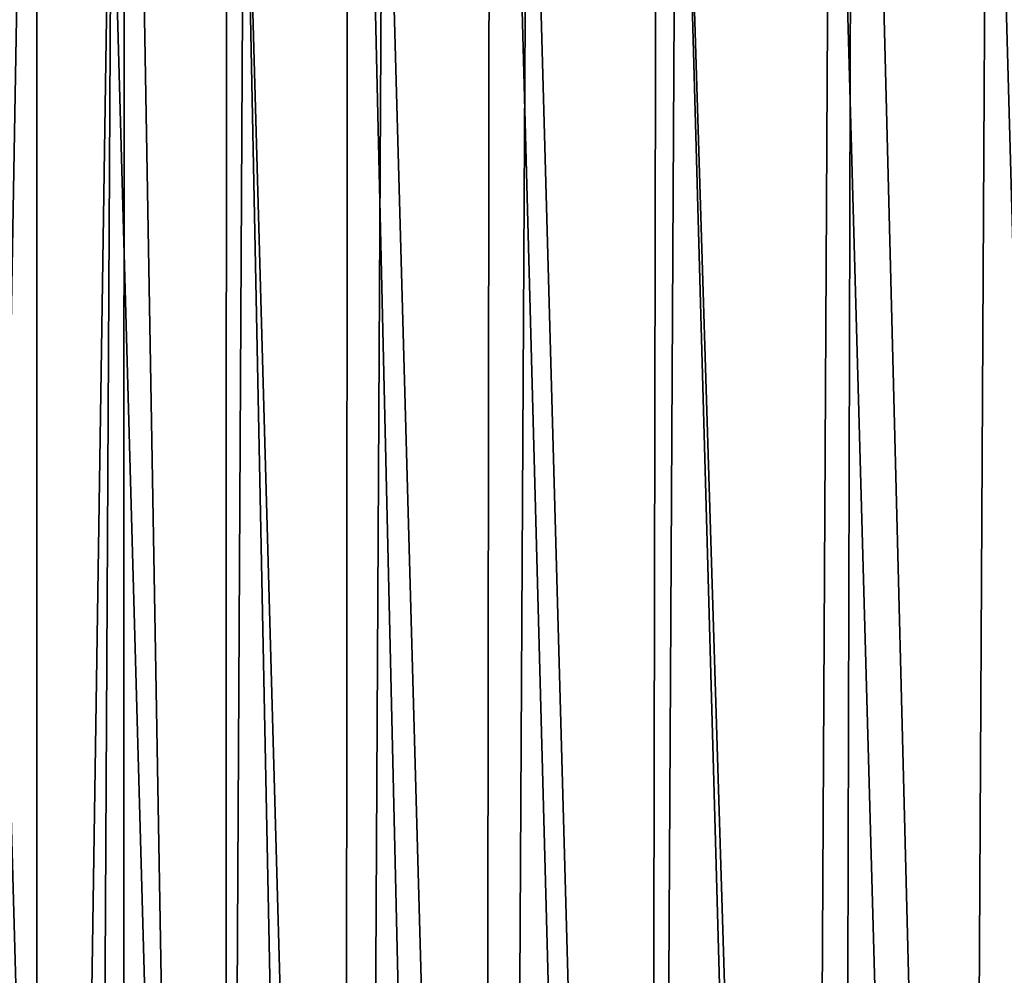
# Model space of a CAD drawing. Header units: metres. Extents: x -23 to 23, y -134 to 23.
# Tile 76 of 88: x -13 to -5, y 6 to 14. Entities that reach past the tile are written whole.
import ezdxf

# ---------------------------------------------------------------- set-up
doc = ezdxf.new("R2010")
doc.units = ezdxf.units.M
doc.layers.add('solid_509541_115_SW0003', color=7, linetype='CONTINUOUS')

msp = doc.modelspace()

# ---------------------------------------------------------------- linework, layer by layer
at = {"layer": 'solid_509541_115_SW0003'}
for points in [[(-6.278699, 23.40476), (-6.401787, -23.40097), (-7.844799, 23.350906)], [(-6.278699, 23.40476), (-5.086221, -23.437605), (-6.401787, -23.40097)], [(-4.931244, 23.44136), (-5.086221, -23.437605), (-6.278699, 23.40476)], [(-4.931244, 23.44136), (-3.612106, -23.468611), (-5.086221, -23.437605)], [(-9.180573, 23.295422), (-9.238968, -23.292799), (-10.319176, 23.241352)], [(-9.180573, 23.295422), (-7.932271, -23.347544), (-9.238968, -23.292799)], [(-7.844799, 23.350906), (-7.932271, -23.347544), (-9.180573, 23.295422)], [(-7.844799, 23.350906), (-6.401787, -23.40097), (-7.932271, -23.347544)], [(-10.319176, 23.241352), (-10.354283, -23.239584), (-11.287642, 23.190578)], [(-10.319176, 23.241352), (-9.238968, -23.292799), (-10.354283, -23.239584)], [(-12.109802, 23.144218), (-12.115508, -23.143887), (-12.805936, -23.102457)], [(-12.109802, 23.144218), (-12.805936, -23.102457), (-12.805934, 23.102457)], [(-12.109802, 23.144218), (-11.305209, -23.189619), (-12.115508, -23.143887)], [(-11.287642, 23.190578), (-11.305209, -23.189619), (-12.109802, 23.144218)], [(-11.287642, 23.190578), (-10.354283, -23.239584), (-11.305209, -23.189619)], [(-12.805934, 23.102457), (-12.805936, -23.102457), (-13.615569, -23.022839)], [(-13.614156, 23.023029), (-12.805934, 23.102457), (-13.615569, -23.022839)], [(-3.922331, 19.366533, 187.149994), (-5.202558, 19.062548, 187.149994), (-4.134463, -19.322361, 187.149994)], [(-5.202558, 19.062548, 187.149994), (-6.459763, 18.674021, 187.149994), (-5.410743, -19.00448, 187.149994)], [(-5.202558, 19.062548, 187.149994), (-5.410743, -19.00448, 187.149994), (-4.134463, -19.322361, 187.149994)], [(-6.459763, 18.674021, 187.149994), (-7.688427, 18.202637, 187.149994), (-6.664258, -18.602003, 187.149994)], [(-6.459763, 18.674021, 187.149994), (-6.664258, -18.602003, 187.149994), (-5.410743, -19.00448, 187.149994)], [(-7.688427, 18.202637, 187.149994), (-8.883117, 17.650444, 187.149994), (-7.888001, -18.117046, 187.149994)], [(-7.688427, 18.202637, 187.149994), (-7.888001, -18.117046, 187.149994), (-6.664258, -18.602003, 187.149994)], [(-8.883117, 17.650444, 187.149994), (-10.038287, 17.02, 187.149994), (-9.076018, -17.552031, 187.149994)], [(-8.883117, 17.650444, 187.149994), (-9.076018, -17.552031, 187.149994), (-7.888001, -18.117046, 187.149994)], [(-10.038287, 17.02, 187.149994), (-11.148829, 16.314135, 187.149994), (-10.223924, -16.909151, 187.149994)], [(-10.038287, 17.02, 187.149994), (-10.223924, -16.909151, 187.149994), (-9.076018, -17.552031, 187.149994)], [(-11.148829, 16.314135, 187.149994), (-12.209884, 15.535958, 187.149994), (-11.326838, -16.191057, 187.149994)], [(-11.148829, 16.314135, 187.149994), (-11.326838, -16.191057, 187.149994), (-10.223924, -16.909151, 187.149994)], [(-12.209884, 15.535958, 187.149994), (-13.216806, 14.688889, 187.149994), (-12.379493, -15.40115, 187.149994)], [(-12.209884, 15.535958, 187.149994), (-12.379493, -15.40115, 187.149994), (-11.326838, -16.191057, 187.149994)], [(-13.216806, 14.688889, 187.149994), (-13.377095, -14.543061, 187.149994), (-12.379493, -15.40115, 187.149994)]]:
    msp.add_3dface(points, dxfattribs=at)

doc.saveas('drawing.dxf')
